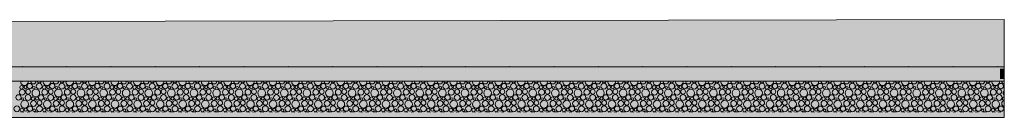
# Model space of a CAD drawing. Header units: millimetres. Extents: x 15166 to 94641, y -300 to 6935.
# Tile 32 of 32: x 89884 to 94641, y -300 to 173. Entities that reach past the tile are written whole.
import ezdxf

# ---------------------------------------------------------------- set-up
doc = ezdxf.new("R2010")
doc.units = ezdxf.units.MM
doc.header["$MEASUREMENT"] = 0
doc.layers.add('Nouveau_Terrain _ Original.Terrain', color=7, linetype='Continuous')
doc.layers.add('Nouveau_VRD _ Voirie 3d.VRD', color=7, linetype='Continuous')

# ---------------------------------------------------------------- blocks, each defined once
blk = doc.blocks.new('*X9')
at = {"layer": 'Nouveau_VRD _ Voirie 3d.VRD', "color": 33, "linetype": 'Continuous', "lineweight": 15, "true_color": 0xf48e54}
for centre, radius in [((89932.9, -148.8), 12.8), ((89978.9, -149.5), 14.2), ((90042, -148.8), 12.8), ((90088.1, -149.5), 14.2), ((90151.1, -148.8), 12.8), ((90197.2, -149.5), 14.2), ((90260.2, -148.8), 12.8), ((90306.3, -149.5), 14.2), ((90369.3, -148.8), 12.8), ((90415.4, -149.5), 14.2), ((90478.5, -148.8), 12.8), ((90524.5, -149.5), 14.2), ((90587.6, -148.8), 12.8), ((90633.6, -149.5), 14.2), ((90696.7, -148.8), 12.8), ((90742.7, -149.5), 14.2), ((90805.8, -148.8), 12.8), ((90851.8, -149.5), 14.2), ((90914.9, -148.8), 12.8), ((90961, -149.5), 14.2), ((91024, -148.8), 12.8), ((91070.1, -149.5), 14.2), ((91133.1, -148.8), 12.8), ((91179.2, -149.5), 14.2), ((91242.2, -148.8), 12.8), ((91288.3, -149.5), 14.2), ((91351.4, -148.8), 12.8), ((91397.4, -149.5), 14.2), ((91460.5, -148.8), 12.8), ((91506.5, -149.5), 14.2), ((91569.6, -148.8), 12.8), ((91615.6, -149.5), 14.2), ((91678.7, -148.8), 12.8), ((91724.7, -149.5), 14.2), ((91787.8, -148.8), 12.8), ((91833.9, -149.5), 14.2), ((91896.9, -148.8), 12.8), ((91943, -149.5), 14.2), ((92006, -148.8), 12.8), ((92052.1, -149.5), 14.2), ((92115.1, -148.8), 12.8), ((92161.2, -149.5), 14.2), ((92224.3, -148.8), 12.8), ((92270.3, -149.5), 14.2), ((92333.4, -148.8), 12.8), ((92379.4, -149.5), 14.2), ((92442.5, -148.8), 12.8), ((92488.5, -149.5), 14.2), ((92551.6, -148.8), 12.8), ((92597.6, -149.5), 14.2), ((92660.7, -148.8), 12.8), ((92706.7, -149.5), 14.2), ((92769.8, -148.8), 12.8), ((92815.9, -149.5), 14.2), ((92878.9, -148.8), 12.8), ((92925, -149.5), 14.2), ((92988, -148.8), 12.8), ((93034.1, -149.5), 14.2), ((93097.2, -148.8), 12.8), ((93143.2, -149.5), 14.2), ((93206.3, -148.8), 12.8), ((93252.3, -149.5), 14.2), ((93315.4, -148.8), 12.8), ((93361.4, -149.5), 14.2), ((93424.5, -148.8), 12.8), ((93470.5, -149.5), 14.2), ((93533.6, -148.8), 12.8), ((93579.6, -149.5), 14.2), ((93642.7, -148.8), 12.8), ((93688.8, -149.5), 14.2), ((93751.8, -148.8), 12.8), ((93797.9, -149.5), 14.2), ((93860.9, -148.8), 12.8), ((93907, -149.5), 14.2), ((93970.1, -148.8), 12.8), ((94016.1, -149.5), 14.2), ((94079.2, -148.8), 12.8), ((94125.2, -149.5), 14.2), ((94188.3, -148.8), 12.8), ((94234.3, -149.5), 14.2), ((94297.4, -148.8), 12.8), ((94343.4, -149.5), 14.2), ((94406.5, -148.8), 12.8), ((94452.5, -149.5), 14.2), ((94515.6, -148.8), 12.8), ((94561.7, -149.5), 14.2), ((94624.7, -148.8), 12.8), ((89896.4, -178.4), 14.3), ((89893.5, -155.2), 8.58), ((89912.7, -154.2), 7.52), ((89924.9, -204.1), 14.2), ((89925.2, -175.8), 11.5), ((89962.5, -182.2), 18.4), ((89953.1, -156.5), 6.2), ((90005.5, -178.4), 14.3), ((90002.7, -155.2), 8.58), ((90021.8, -154.2), 7.52), ((90034.1, -204.1), 14.2), ((90034.4, -175.8), 11.5), ((90071.6, -182.2), 18.4), ((90062.2, -156.5), 6.2), ((90114.7, -178.4), 14.3), ((90111.8, -155.2), 8.58), ((90130.9, -154.2), 7.52), ((90143.2, -204.1), 14.2), ((90143.5, -175.8), 11.5), ((90180.7, -182.2), 18.4), ((90171.3, -156.5), 6.2), ((90223.8, -178.4), 14.3), ((90220.9, -155.2), 8.58), ((90240, -154.2), 7.52), ((90252.3, -204.1), 14.2), ((90252.6, -175.8), 11.5), ((90289.8, -182.2), 18.4), ((90280.4, -156.5), 6.2), ((90332.9, -178.4), 14.3), ((90330, -155.2), 8.58), ((90349.1, -154.2), 7.52), ((90361.4, -204.1), 14.2), ((90361.7, -175.8), 11.5), ((90398.9, -182.2), 18.4), ((90389.6, -156.5), 6.2), ((90442, -178.4), 14.3), ((90439.1, -155.2), 8.58), ((90458.2, -154.2), 7.52), ((90470.5, -204.1), 14.2), ((90470.8, -175.8), 11.5), ((90508, -182.2), 18.4), ((90498.7, -156.5), 6.2), ((90551.1, -178.4), 14.3), ((90548.2, -155.2), 8.58), ((90567.4, -154.2), 7.52), ((90579.6, -204.1), 14.2), ((90579.9, -175.8), 11.5), ((90617.2, -182.2), 18.4), ((90607.8, -156.5), 6.2), ((90660.2, -178.4), 14.3), ((90657.3, -155.2), 8.58), ((90676.5, -154.2), 7.52), ((90688.7, -204.1), 14.2), ((90689, -175.8), 11.5), ((90726.3, -182.2), 18.4), ((90716.9, -156.5), 6.2), ((90769.3, -178.4), 14.3), ((90766.4, -155.2), 8.58), ((90785.6, -154.2), 7.52), ((90797.8, -204.1), 14.2), ((90798.1, -175.8), 11.5), ((90835.4, -182.2), 18.4), ((90826, -156.5), 6.2), ((90878.4, -178.4), 14.3), ((90875.5, -155.2), 8.58), ((90894.7, -154.2), 7.52), ((90907, -204.1), 14.2), ((90907.3, -175.8), 11.5), ((90944.5, -182.2), 18.4), ((90935.1, -156.5), 6.2), ((90987.6, -178.4), 14.3), ((90984.7, -155.2), 8.58), ((91003.8, -154.2), 7.52), ((91016.1, -204.1), 14.2), ((91016.4, -175.8), 11.5), ((91053.6, -182.2), 18.4), ((91044.2, -156.5), 6.2), ((91096.7, -178.4), 14.3), ((91093.8, -155.2), 8.58), ((91112.9, -154.2), 7.52), ((91125.2, -204.1), 14.2), ((91125.5, -175.8), 11.5), ((91162.7, -182.2), 18.4), ((91153.3, -156.5), 6.2), ((91205.8, -178.4), 14.3), ((91202.9, -155.2), 8.58), ((91222, -154.2), 7.52), ((91234.3, -204.1), 14.2), ((91234.6, -175.8), 11.5), ((91271.8, -182.2), 18.4), ((91262.5, -156.5), 6.2), ((91314.9, -178.4), 14.3), ((91312, -155.2), 8.58), ((91331.1, -154.2), 7.52), ((91343.4, -204.1), 14.2), ((91343.7, -175.8), 11.5), ((91380.9, -182.2), 18.4), ((91371.6, -156.5), 6.2), ((91424, -178.4), 14.3), ((91421.1, -155.2), 8.58), ((91440.3, -154.2), 7.52), ((91452.5, -204.1), 14.2), ((91452.8, -175.8), 11.5), ((91490.1, -182.2), 18.4), ((91480.7, -156.5), 6.2), ((91533.1, -178.4), 14.3), ((91530.2, -155.2), 8.58), ((91549.4, -154.2), 7.52), ((91561.6, -204.1), 14.2), ((91561.9, -175.8), 11.5), ((91599.2, -182.2), 18.4), ((91589.8, -156.5), 6.2), ((91642.2, -178.4), 14.3), ((91639.3, -155.2), 8.58), ((91658.5, -154.2), 7.52), ((91670.7, -204.1), 14.2), ((91671, -175.8), 11.5), ((91708.3, -182.2), 18.4), ((91698.9, -156.5), 6.2), ((91751.3, -178.4), 14.3), ((91748.4, -155.2), 8.58), ((91767.6, -154.2), 7.52), ((91779.9, -204.1), 14.2), ((91780.2, -175.8), 11.5), ((91817.4, -182.2), 18.4), ((91808, -156.5), 6.2), ((91860.5, -178.4), 14.3), ((91857.6, -155.2), 8.58), ((91876.7, -154.2), 7.52), ((91889, -204.1), 14.2), ((91889.3, -175.8), 11.5), ((91926.5, -182.2), 18.4), ((91917.1, -156.5), 6.2), ((91969.6, -178.4), 14.3), ((91966.7, -155.2), 8.58), ((91985.8, -154.2), 7.52), ((91998.1, -204.1), 14.2), ((91998.4, -175.8), 11.5), ((92035.6, -182.2), 18.4), ((92026.2, -156.5), 6.2), ((92078.7, -178.4), 14.3), ((92075.8, -155.2), 8.58), ((92094.9, -154.2), 7.52), ((92107.2, -204.1), 14.2), ((92107.5, -175.8), 11.5), ((92144.7, -182.2), 18.4), ((92135.4, -156.5), 6.2), ((92187.8, -178.4), 14.3), ((92184.9, -155.2), 8.58), ((92204, -154.2), 7.52), ((92216.3, -204.1), 14.2), ((92216.6, -175.8), 11.5), ((92253.8, -182.2), 18.4), ((92244.5, -156.5), 6.2), ((92296.9, -178.4), 14.3), ((92294, -155.2), 8.58), ((92313.2, -154.2), 7.52), ((92325.4, -204.1), 14.2), ((92325.7, -175.8), 11.5), ((92362.9, -182.2), 18.4), ((92353.6, -156.5), 6.2), ((92406, -178.4), 14.3), ((92403.1, -155.2), 8.58), ((92422.3, -154.2), 7.52), ((92434.5, -204.1), 14.2), ((92434.8, -175.8), 11.5), ((92472.1, -182.2), 18.4), ((92462.7, -156.5), 6.2), ((92515.1, -178.4), 14.3), ((92512.2, -155.2), 8.58), ((92531.4, -154.2), 7.52), ((92543.6, -204.1), 14.2), ((92543.9, -175.8), 11.5), ((92581.2, -182.2), 18.4), ((92571.8, -156.5), 6.2), ((92624.2, -178.4), 14.3), ((92621.3, -155.2), 8.58), ((92640.5, -154.2), 7.52), ((92652.7, -204.1), 14.2), ((92653.1, -175.8), 11.5), ((92690.3, -182.2), 18.4), ((92680.9, -156.5), 6.2), ((92733.4, -178.4), 14.3), ((92730.5, -155.2), 8.58), ((92749.6, -154.2), 7.52), ((92761.9, -204.1), 14.2), ((92762.2, -175.8), 11.5), ((92799.4, -182.2), 18.4), ((92790, -156.5), 6.2), ((92842.5, -178.4), 14.3), ((92839.6, -155.2), 8.58), ((92858.7, -154.2), 7.52), ((92871, -204.1), 14.2), ((92871.3, -175.8), 11.5), ((92908.5, -182.2), 18.4), ((92899.1, -156.5), 6.2), ((92951.6, -178.4), 14.3), ((92948.7, -155.2), 8.58), ((92967.8, -154.2), 7.52), ((92980.1, -204.1), 14.2), ((92980.4, -175.8), 11.5), ((93017.6, -182.2), 18.4), ((93008.3, -156.5), 6.2), ((93060.7, -178.4), 14.3), ((93057.8, -155.2), 8.58), ((93076.9, -154.2), 7.52), ((93089.2, -204.1), 14.2), ((93089.5, -175.8), 11.5), ((93126.7, -182.2), 18.4), ((93117.4, -156.5), 6.2), ((93169.8, -178.4), 14.3), ((93166.9, -155.2), 8.58), ((93186.1, -154.2), 7.52), ((93198.3, -204.1), 14.2), ((93198.6, -175.8), 11.5), ((93235.8, -182.2), 18.4), ((93226.5, -156.5), 6.2), ((93278.9, -178.4), 14.3), ((93276, -155.2), 8.58), ((93295.2, -154.2), 7.52), ((93307.4, -204.1), 14.2), ((93307.7, -175.8), 11.5), ((93345, -182.2), 18.4), ((93335.6, -156.5), 6.2), ((93388, -178.4), 14.3), ((93385.1, -155.2), 8.58), ((93404.3, -154.2), 7.52), ((93416.5, -204.1), 14.2), ((93416.8, -175.8), 11.5), ((93454.1, -182.2), 18.4), ((93444.7, -156.5), 6.2), ((93497.1, -178.4), 14.3), ((93494.2, -155.2), 8.58), ((93513.4, -154.2), 7.52), ((93525.6, -204.1), 14.2), ((93526, -175.8), 11.5), ((93563.2, -182.2), 18.4), ((93553.8, -156.5), 6.2), ((93606.3, -178.4), 14.3), ((93603.4, -155.2), 8.58), ((93622.5, -154.2), 7.52), ((93634.8, -204.1), 14.2), ((93635.1, -175.8), 11.5), ((93672.3, -182.2), 18.4), ((93662.9, -156.5), 6.2), ((93715.4, -178.4), 14.3), ((93712.5, -155.2), 8.58), ((93731.6, -154.2), 7.52), ((93743.9, -204.1), 14.2), ((93744.2, -175.8), 11.5), ((93781.4, -182.2), 18.4), ((93772, -156.5), 6.2), ((93824.5, -178.4), 14.3), ((93821.6, -155.2), 8.58), ((93840.7, -154.2), 7.52), ((93853, -204.1), 14.2), ((93853.3, -175.8), 11.5), ((93890.5, -182.2), 18.4), ((93881.2, -156.5), 6.2), ((93933.6, -178.4), 14.3), ((93930.7, -155.2), 8.58), ((93949.8, -154.2), 7.52), ((93962.1, -204.1), 14.2), ((93962.4, -175.8), 11.5), ((93999.6, -182.2), 18.4), ((93990.3, -156.5), 6.2), ((94042.7, -178.4), 14.3), ((94039.8, -155.2), 8.58), ((94059, -154.2), 7.52), ((94071.2, -204.1), 14.2), ((94071.5, -175.8), 11.5), ((94108.7, -182.2), 18.4), ((94099.4, -156.5), 6.2), ((94151.8, -178.4), 14.3), ((94148.9, -155.2), 8.58), ((94168.1, -154.2), 7.52), ((94180.3, -204.1), 14.2), ((94180.6, -175.8), 11.5), ((94217.9, -182.2), 18.4), ((94208.5, -156.5), 6.2), ((94260.9, -178.4), 14.3), ((94258, -155.2), 8.58), ((94277.2, -154.2), 7.52), ((94289.4, -204.1), 14.2), ((94289.7, -175.8), 11.5), ((94327, -182.2), 18.4), ((94317.6, -156.5), 6.2), ((94370, -178.4), 14.3), ((94367.1, -155.2), 8.58), ((94386.3, -154.2), 7.52), ((94398.5, -204.1), 14.2), ((94398.9, -175.8), 11.5), ((94436.1, -182.2), 18.4), ((94426.7, -156.5), 6.2), ((94479.2, -178.4), 14.3), ((94476.3, -155.2), 8.58), ((94495.4, -154.2), 7.52), ((94507.7, -204.1), 14.2), ((94508, -175.8), 11.5), ((94545.2, -182.2), 18.4), ((94535.8, -156.5), 6.2), ((94588.3, -178.4), 14.3), ((94585.4, -155.2), 8.58), ((94604.5, -154.2), 7.52), ((94616.8, -204.1), 14.2), ((94617.1, -175.8), 11.5), ((89878.9, -203.4), 12.8), ((89908.5, -236.8), 18.4), ((89899.1, -211.1), 6.2), ((89951.5, -233), 14.3), ((89948.7, -209.8), 8.58), ((89967.8, -208.8), 7.52), ((89980.4, -230.4), 11.5), ((89988, -203.4), 12.8), ((90017.6, -236.8), 18.4), ((90008.2, -211.1), 6.2), ((90060.7, -233), 14.3), ((90057.8, -209.8), 8.58), ((90076.9, -208.8), 7.52), ((90089.5, -230.4), 11.5), ((90097.1, -203.4), 12.8), ((90126.7, -236.8), 18.4), ((90117.3, -211.1), 6.2), ((90169.8, -233), 14.3), ((90166.9, -209.8), 8.58), ((90186, -208.8), 7.52), ((90198.6, -230.4), 11.5), ((90206.2, -203.4), 12.8), ((90235.8, -236.8), 18.4), ((90226.4, -211.1), 6.2), ((90278.9, -233), 14.3), ((90276, -209.8), 8.58), ((90295.1, -208.8), 7.52), ((90307.7, -230.4), 11.5), ((90315.3, -203.4), 12.8), ((90344.9, -236.8), 18.4), ((90335.6, -211.1), 6.2), ((90388, -233), 14.3), ((90385.1, -209.8), 8.58), ((90404.2, -208.8), 7.52), ((90416.8, -230.4), 11.5), ((90424.5, -203.4), 12.8), ((90454, -236.8), 18.4), ((90444.7, -211.1), 6.2), ((90497.1, -233), 14.3), ((90494.2, -209.8), 8.58), ((90513.4, -208.8), 7.52), ((90525.9, -230.4), 11.5), ((90533.6, -203.4), 12.8), ((90563.2, -236.8), 18.4), ((90553.8, -211.1), 6.2), ((90606.2, -233), 14.3), ((90603.3, -209.8), 8.58), ((90622.5, -208.8), 7.52), ((90635, -230.4), 11.5), ((90642.7, -203.4), 12.8), ((90672.3, -236.8), 18.4), ((90662.9, -211.1), 6.2), ((90715.3, -233), 14.3), ((90712.4, -209.8), 8.58), ((90731.6, -208.8), 7.52), ((90744.1, -230.4), 11.5), ((90751.8, -203.4), 12.8), ((90781.4, -236.8), 18.4), ((90772, -211.1), 6.2), ((90824.4, -233), 14.3), ((90821.5, -209.8), 8.58), ((90840.7, -208.8), 7.52), ((90853.3, -230.4), 11.5), ((90860.9, -203.4), 12.8), ((90890.5, -236.8), 18.4), ((90881.1, -211.1), 6.2), ((90933.6, -233), 14.3), ((90930.7, -209.8), 8.58), ((90949.8, -208.8), 7.52), ((90962.4, -230.4), 11.5), ((90970, -203.4), 12.8), ((90999.6, -236.8), 18.4), ((90990.2, -211.1), 6.2), ((91042.7, -233), 14.3), ((91039.8, -209.8), 8.58), ((91058.9, -208.8), 7.52), ((91071.5, -230.4), 11.5), ((91079.1, -203.4), 12.8), ((91108.7, -236.8), 18.4), ((91099.3, -211.1), 6.2), ((91151.8, -233), 14.3), ((91148.9, -209.8), 8.58), ((91168, -208.8), 7.52), ((91180.6, -230.4), 11.5), ((91188.2, -203.4), 12.8), ((91217.8, -236.8), 18.4), ((91208.5, -211.1), 6.2), ((91260.9, -233), 14.3), ((91258, -209.8), 8.58), ((91277.1, -208.8), 7.52), ((91289.7, -230.4), 11.5), ((91297.4, -203.4), 12.8), ((91326.9, -236.8), 18.4), ((91317.6, -211.1), 6.2), ((91370, -233), 14.3), ((91367.1, -209.8), 8.58), ((91386.3, -208.8), 7.52), ((91398.8, -230.4), 11.5), ((91406.5, -203.4), 12.8), ((91436.1, -236.8), 18.4), ((91426.7, -211.1), 6.2), ((91479.1, -233), 14.3), ((91476.2, -209.8), 8.58), ((91495.4, -208.8), 7.52), ((91507.9, -230.4), 11.5), ((91515.6, -203.4), 12.8), ((91545.2, -236.8), 18.4), ((91535.8, -211.1), 6.2), ((91588.2, -233), 14.3), ((91585.3, -209.8), 8.58), ((91604.5, -208.8), 7.52), ((91617, -230.4), 11.5), ((91624.7, -203.4), 12.8), ((91654.3, -236.8), 18.4), ((91644.9, -211.1), 6.2), ((91697.3, -233), 14.3), ((91694.4, -209.8), 8.58), ((91713.6, -208.8), 7.52), ((91726.2, -230.4), 11.5), ((91733.8, -203.4), 12.8), ((91763.4, -236.8), 18.4), ((91754, -211.1), 6.2), ((91806.5, -233), 14.3), ((91803.6, -209.8), 8.58), ((91822.7, -208.8), 7.52), ((91835.3, -230.4), 11.5), ((91842.9, -203.4), 12.8), ((91872.5, -236.8), 18.4), ((91863.1, -211.1), 6.2), ((91915.6, -233), 14.3), ((91912.7, -209.8), 8.58), ((91931.8, -208.8), 7.52), ((91944.4, -230.4), 11.5), ((91952, -203.4), 12.8), ((91981.6, -236.8), 18.4), ((91972.2, -211.1), 6.2), ((92024.7, -233), 14.3), ((92021.8, -209.8), 8.58), ((92040.9, -208.8), 7.52), ((92053.5, -230.4), 11.5), ((92061.1, -203.4), 12.8), ((92090.7, -236.8), 18.4), ((92081.4, -211.1), 6.2), ((92133.8, -233), 14.3), ((92130.9, -209.8), 8.58), ((92150, -208.8), 7.52), ((92162.6, -230.4), 11.5), ((92170.3, -203.4), 12.8), ((92199.8, -236.8), 18.4), ((92190.5, -211.1), 6.2), ((92242.9, -233), 14.3), ((92240, -209.8), 8.58), ((92259.2, -208.8), 7.52), ((92271.7, -230.4), 11.5), ((92279.4, -203.4), 12.8), ((92308.9, -236.8), 18.4), ((92299.6, -211.1), 6.2), ((92352, -233), 14.3), ((92349.1, -209.8), 8.58), ((92368.3, -208.8), 7.52), ((92380.8, -230.4), 11.5), ((92388.5, -203.4), 12.8), ((92418.1, -236.8), 18.4), ((92408.7, -211.1), 6.2), ((92461.1, -233), 14.3), ((92458.2, -209.8), 8.58), ((92477.4, -208.8), 7.52), ((92489.9, -230.4), 11.5), ((92497.6, -203.4), 12.8), ((92527.2, -236.8), 18.4), ((92517.8, -211.1), 6.2), ((92570.2, -233), 14.3), ((92567.3, -209.8), 8.58), ((92586.5, -208.8), 7.52), ((92599.1, -230.4), 11.5), ((92606.7, -203.4), 12.8), ((92636.3, -236.8), 18.4), ((92626.9, -211.1), 6.2), ((92679.4, -233), 14.3), ((92676.5, -209.8), 8.58), ((92695.6, -208.8), 7.52), ((92708.2, -230.4), 11.5), ((92715.8, -203.4), 12.8), ((92745.4, -236.8), 18.4), ((92736, -211.1), 6.2), ((92788.5, -233), 14.3), ((92785.6, -209.8), 8.58), ((92804.7, -208.8), 7.52), ((92817.3, -230.4), 11.5), ((92824.9, -203.4), 12.8), ((92854.5, -236.8), 18.4), ((92845.1, -211.1), 6.2), ((92897.6, -233), 14.3), ((92894.7, -209.8), 8.58), ((92913.8, -208.8), 7.52), ((92926.4, -230.4), 11.5), ((92934, -203.4), 12.8), ((92963.6, -236.8), 18.4), ((92954.3, -211.1), 6.2), ((93006.7, -233), 14.3), ((93003.8, -209.8), 8.58), ((93022.9, -208.8), 7.52), ((93035.5, -230.4), 11.5), ((93043.2, -203.4), 12.8), ((93072.7, -236.8), 18.4), ((93063.4, -211.1), 6.2), ((93115.8, -233), 14.3), ((93112.9, -209.8), 8.58), ((93132.1, -208.8), 7.52), ((93144.6, -230.4), 11.5), ((93152.3, -203.4), 12.8), ((93181.8, -236.8), 18.4), ((93172.5, -211.1), 6.2), ((93224.9, -233), 14.3), ((93222, -209.8), 8.58), ((93241.2, -208.8), 7.52), ((93253.7, -230.4), 11.5), ((93261.4, -203.4), 12.8), ((93291, -236.8), 18.4), ((93281.6, -211.1), 6.2), ((93334, -233), 14.3), ((93331.1, -209.8), 8.58), ((93350.3, -208.8), 7.52), ((93362.8, -230.4), 11.5), ((93370.5, -203.4), 12.8), ((93400.1, -236.8), 18.4), ((93390.7, -211.1), 6.2), ((93443.1, -233), 14.3), ((93440.2, -209.8), 8.58), ((93459.4, -208.8), 7.52), ((93472, -230.4), 11.5), ((93479.6, -203.4), 12.8), ((93509.2, -236.8), 18.4), ((93499.8, -211.1), 6.2), ((93552.3, -233), 14.3), ((93549.4, -209.8), 8.58), ((93568.5, -208.8), 7.52), ((93581.1, -230.4), 11.5), ((93588.7, -203.4), 12.8), ((93618.3, -236.8), 18.4), ((93608.9, -211.1), 6.2), ((93661.4, -233), 14.3), ((93658.5, -209.8), 8.58), ((93677.6, -208.8), 7.52), ((93690.2, -230.4), 11.5), ((93697.8, -203.4), 12.8), ((93727.4, -236.8), 18.4), ((93718, -211.1), 6.2), ((93770.5, -233), 14.3), ((93767.6, -209.8), 8.58), ((93786.7, -208.8), 7.52), ((93799.3, -230.4), 11.5), ((93806.9, -203.4), 12.8), ((93836.5, -236.8), 18.4), ((93827.2, -211.1), 6.2), ((93879.6, -233), 14.3), ((93876.7, -209.8), 8.58), ((93895.8, -208.8), 7.52), ((93908.4, -230.4), 11.5), ((93916.1, -203.4), 12.8), ((93945.6, -236.8), 18.4), ((93936.3, -211.1), 6.2), ((93988.7, -233), 14.3), ((93985.8, -209.8), 8.58), ((94005, -208.8), 7.52), ((94017.5, -230.4), 11.5), ((94025.2, -203.4), 12.8), ((94054.7, -236.8), 18.4), ((94045.4, -211.1), 6.2), ((94097.8, -233), 14.3), ((94094.9, -209.8), 8.58), ((94114.1, -208.8), 7.52), ((94126.6, -230.4), 11.5), ((94134.3, -203.4), 12.8), ((94163.9, -236.8), 18.4), ((94154.5, -211.1), 6.2), ((94206.9, -233), 14.3), ((94204, -209.8), 8.58), ((94223.2, -208.8), 7.52), ((94235.7, -230.4), 11.5), ((94243.4, -203.4), 12.8), ((94273, -236.8), 18.4), ((94263.6, -211.1), 6.2), ((94316, -233), 14.3), ((94313.1, -209.8), 8.58), ((94332.3, -208.8), 7.52), ((94344.9, -230.4), 11.5), ((94352.5, -203.4), 12.8), ((94382.1, -236.8), 18.4), ((94372.7, -211.1), 6.2), ((94425.2, -233), 14.3), ((94422.3, -209.8), 8.58), ((94441.4, -208.8), 7.52), ((94454, -230.4), 11.5), ((94461.6, -203.4), 12.8), ((94491.2, -236.8), 18.4), ((94481.8, -211.1), 6.2), ((94534.3, -233), 14.3), ((94531.4, -209.8), 8.58), ((94550.5, -208.8), 7.52), ((94563.1, -230.4), 11.5), ((94570.7, -203.4), 12.8), ((94600.3, -236.8), 18.4), ((94590.9, -211.1), 6.2), ((89870.9, -258.7), 14.2), ((89894.7, -264.4), 8.58), ((89913.8, -263.4), 7.52), ((89934, -258), 12.8), ((89954.2, -265.7), 6.2), ((89980.1, -258.7), 14.2), ((90003.8, -264.4), 8.58), ((90022.9, -263.4), 7.52), ((90043.1, -258), 12.8), ((90063.3, -265.7), 6.2), ((90089.2, -258.7), 14.2), ((90112.9, -264.4), 8.58), ((90132, -263.4), 7.52), ((90152.2, -258), 12.8), ((90172.4, -265.7), 6.2), ((90198.3, -258.7), 14.2), ((90222, -264.4), 8.58), ((90241.1, -263.4), 7.52), ((90261.3, -258), 12.8), ((90281.6, -265.7), 6.2), ((90307.4, -258.7), 14.2), ((90331.1, -264.4), 8.58), ((90350.2, -263.4), 7.52), ((90370.5, -258), 12.8), ((90390.7, -265.7), 6.2), ((90416.5, -258.7), 14.2), ((90440.2, -264.4), 8.58), ((90459.4, -263.4), 7.52), ((90479.6, -258), 12.8), ((90499.8, -265.7), 6.2), ((90525.6, -258.7), 14.2), ((90549.3, -264.4), 8.58), ((90568.5, -263.4), 7.52), ((90588.7, -258), 12.8), ((90608.9, -265.7), 6.2), ((90634.7, -258.7), 14.2), ((90658.4, -264.4), 8.58), ((90677.6, -263.4), 7.52), ((90697.8, -258), 12.8), ((90718, -265.7), 6.2), ((90743.8, -258.7), 14.2), ((90767.5, -264.4), 8.58), ((90786.7, -263.4), 7.52), ((90806.9, -258), 12.8), ((90827.1, -265.7), 6.2), ((90853, -258.7), 14.2), ((90876.7, -264.4), 8.58), ((90895.8, -263.4), 7.52), ((90916, -258), 12.8), ((90936.2, -265.7), 6.2), ((90962.1, -258.7), 14.2), ((90985.8, -264.4), 8.58), ((91004.9, -263.4), 7.52), ((91025.1, -258), 12.8), ((91045.3, -265.7), 6.2), ((91071.2, -258.7), 14.2), ((91094.9, -264.4), 8.58), ((91114, -263.4), 7.52), ((91134.2, -258), 12.8), ((91154.5, -265.7), 6.2), ((91180.3, -258.7), 14.2), ((91204, -264.4), 8.58), ((91223.1, -263.4), 7.52), ((91243.4, -258), 12.8), ((91263.6, -265.7), 6.2), ((91289.4, -258.7), 14.2), ((91313.1, -264.4), 8.58), ((91332.3, -263.4), 7.52), ((91352.5, -258), 12.8), ((91372.7, -265.7), 6.2), ((91398.5, -258.7), 14.2), ((91422.2, -264.4), 8.58), ((91441.4, -263.4), 7.52), ((91461.6, -258), 12.8), ((91481.8, -265.7), 6.2), ((91507.6, -258.7), 14.2), ((91531.3, -264.4), 8.58), ((91550.5, -263.4), 7.52), ((91570.7, -258), 12.8), ((91590.9, -265.7), 6.2), ((91616.7, -258.7), 14.2), ((91640.4, -264.4), 8.58), ((91659.6, -263.4), 7.52), ((91679.8, -258), 12.8), ((91700, -265.7), 6.2), ((91725.9, -258.7), 14.2), ((91749.6, -264.4), 8.58), ((91768.7, -263.4), 7.52), ((91788.9, -258), 12.8), ((91809.1, -265.7), 6.2), ((91835, -258.7), 14.2), ((91858.7, -264.4), 8.58), ((91877.8, -263.4), 7.52), ((91898, -258), 12.8), ((91918.2, -265.7), 6.2), ((91944.1, -258.7), 14.2), ((91967.8, -264.4), 8.58), ((91986.9, -263.4), 7.52), ((92007.1, -258), 12.8), ((92027.4, -265.7), 6.2), ((92053.2, -258.7), 14.2), ((92076.9, -264.4), 8.58), ((92096, -263.4), 7.52), ((92116.3, -258), 12.8), ((92136.5, -265.7), 6.2), ((92162.3, -258.7), 14.2), ((92186, -264.4), 8.58), ((92205.2, -263.4), 7.52), ((92225.4, -258), 12.8), ((92245.6, -265.7), 6.2), ((92271.4, -258.7), 14.2), ((92295.1, -264.4), 8.58), ((92314.3, -263.4), 7.52), ((92334.5, -258), 12.8), ((92354.7, -265.7), 6.2), ((92380.5, -258.7), 14.2), ((92404.2, -264.4), 8.58), ((92423.4, -263.4), 7.52), ((92443.6, -258), 12.8), ((92463.8, -265.7), 6.2), ((92489.6, -258.7), 14.2), ((92513.3, -264.4), 8.58), ((92532.5, -263.4), 7.52), ((92552.7, -258), 12.8), ((92572.9, -265.7), 6.2), ((92598.7, -258.7), 14.2), ((92622.5, -264.4), 8.58), ((92641.6, -263.4), 7.52), ((92661.8, -258), 12.8), ((92682, -265.7), 6.2), ((92707.9, -258.7), 14.2), ((92731.6, -264.4), 8.58), ((92750.7, -263.4), 7.52), ((92770.9, -258), 12.8), ((92791.1, -265.7), 6.2), ((92817, -258.7), 14.2), ((92840.7, -264.4), 8.58), ((92859.8, -263.4), 7.52), ((92880, -258), 12.8), ((92900.3, -265.7), 6.2), ((92926.1, -258.7), 14.2), ((92949.8, -264.4), 8.58), ((92968.9, -263.4), 7.52), ((92989.2, -258), 12.8), ((93009.4, -265.7), 6.2), ((93035.2, -258.7), 14.2), ((93058.9, -264.4), 8.58), ((93078.1, -263.4), 7.52), ((93098.3, -258), 12.8), ((93118.5, -265.7), 6.2), ((93144.3, -258.7), 14.2), ((93168, -264.4), 8.58), ((93187.2, -263.4), 7.52), ((93207.4, -258), 12.8), ((93227.6, -265.7), 6.2), ((93253.4, -258.7), 14.2), ((93277.1, -264.4), 8.58), ((93296.3, -263.4), 7.52), ((93316.5, -258), 12.8), ((93336.7, -265.7), 6.2), ((93362.5, -258.7), 14.2), ((93386.2, -264.4), 8.58), ((93405.4, -263.4), 7.52), ((93425.6, -258), 12.8), ((93445.8, -265.7), 6.2), ((93471.6, -258.7), 14.2), ((93495.4, -264.4), 8.58), ((93514.5, -263.4), 7.52), ((93534.7, -258), 12.8), ((93554.9, -265.7), 6.2), ((93580.8, -258.7), 14.2), ((93604.5, -264.4), 8.58), ((93623.6, -263.4), 7.52), ((93643.8, -258), 12.8), ((93664, -265.7), 6.2), ((93689.9, -258.7), 14.2), ((93713.6, -264.4), 8.58), ((93732.7, -263.4), 7.52), ((93752.9, -258), 12.8), ((93773.2, -265.7), 6.2), ((93799, -258.7), 14.2), ((93822.7, -264.4), 8.58), ((93841.8, -263.4), 7.52), ((93862.1, -258), 12.8), ((93882.3, -265.7), 6.2), ((93908.1, -258.7), 14.2), ((93931.8, -264.4), 8.58), ((93951, -263.4), 7.52), ((93971.2, -258), 12.8), ((93991.4, -265.7), 6.2), ((94017.2, -258.7), 14.2), ((94040.9, -264.4), 8.58), ((94060.1, -263.4), 7.52), ((94080.3, -258), 12.8), ((94100.5, -265.7), 6.2), ((94126.3, -258.7), 14.2), ((94150, -264.4), 8.58), ((94169.2, -263.4), 7.52), ((94189.4, -258), 12.8), ((94209.6, -265.7), 6.2), ((94235.4, -258.7), 14.2), ((94259.1, -264.4), 8.58), ((94278.3, -263.4), 7.52), ((94298.5, -258), 12.8), ((94318.7, -265.7), 6.2), ((94344.5, -258.7), 14.2), ((94368.3, -264.4), 8.58), ((94387.4, -263.4), 7.52), ((94407.6, -258), 12.8), ((94427.8, -265.7), 6.2), ((94453.7, -258.7), 14.2), ((94477.4, -264.4), 8.58), ((94496.5, -263.4), 7.52), ((94516.7, -258), 12.8), ((94536.9, -265.7), 6.2), ((94562.8, -258.7), 14.2), ((94586.5, -264.4), 8.58), ((94605.6, -263.4), 7.52), ((94625.8, -258), 12.8)]:
    blk.add_circle(centre, radius, dxfattribs=at)
for centre, radius, start, end in [((89907.4, -127.6), 18.4, 172.6812, 7.3188), ((89950.4, -123.8), 14.3, 185.6052, 354.3948), ((89979.2, -121.2), 11.5, 200.5726, 339.4274), ((90016.5, -127.6), 18.4, 172.6812, 7.3188), ((90059.5, -123.8), 14.3, 185.6052, 354.3948), ((90088.4, -121.2), 11.5, 200.5726, 339.4274), ((90125.6, -127.6), 18.4, 172.6812, 7.3188), ((90168.7, -123.8), 14.3, 185.6052, 354.3948), ((90197.5, -121.2), 11.5, 200.5726, 339.4274), ((90234.7, -127.6), 18.4, 172.6812, 7.3188), ((90277.8, -123.8), 14.3, 185.6052, 354.3948), ((90306.6, -121.2), 11.5, 200.5726, 339.4274), ((90343.8, -127.6), 18.4, 172.6812, 7.3188), ((90386.9, -123.8), 14.3, 185.6052, 354.3948), ((90415.7, -121.2), 11.5, 200.5726, 339.4274), ((90452.9, -127.6), 18.4, 172.6812, 7.3188), ((90496, -123.8), 14.3, 185.6052, 354.3948), ((90524.8, -121.2), 11.5, 200.5726, 339.4274), ((90562, -127.6), 18.4, 172.6812, 7.3188), ((90605.1, -123.8), 14.3, 185.6052, 354.3948), ((90633.9, -121.2), 11.5, 200.5726, 339.4274), ((90671.2, -127.6), 18.4, 172.6812, 7.3188), ((90714.2, -123.8), 14.3, 185.6052, 354.3948), ((90743, -121.2), 11.5, 200.5726, 339.4274), ((90780.3, -127.6), 18.4, 172.6812, 7.3188), ((90823.3, -123.8), 14.3, 185.6052, 354.3948), ((90852.1, -121.2), 11.5, 200.5726, 339.4274), ((90889.4, -127.6), 18.4, 172.6812, 7.3188), ((90932.4, -123.8), 14.3, 185.6052, 354.3948), ((90961.3, -121.2), 11.5, 200.5726, 339.4274), ((90998.5, -127.6), 18.4, 172.6812, 7.3188), ((91041.6, -123.8), 14.3, 185.6052, 354.3948), ((91070.4, -121.2), 11.5, 200.5726, 339.4274), ((91107.6, -127.6), 18.4, 172.6812, 7.3188), ((91150.7, -123.8), 14.3, 185.6052, 354.3948), ((91179.5, -121.2), 11.5, 200.5726, 339.4274), ((91216.7, -127.6), 18.4, 172.6812, 7.3188), ((91259.8, -123.8), 14.3, 185.6052, 354.3948), ((91288.6, -121.2), 11.5, 200.5726, 339.4274), ((91325.8, -127.6), 18.4, 172.6812, 7.3188), ((91368.9, -123.8), 14.3, 185.6052, 354.3948), ((91397.7, -121.2), 11.5, 200.5726, 339.4274), ((91434.9, -127.6), 18.4, 172.6812, 7.3188), ((91478, -123.8), 14.3, 185.6052, 354.3948), ((91506.8, -121.2), 11.5, 200.5726, 339.4274), ((91544.1, -127.6), 18.4, 172.6812, 7.3188), ((91587.1, -123.8), 14.3, 185.6052, 354.3948), ((91615.9, -121.2), 11.5, 200.5726, 339.4274), ((91653.2, -127.6), 18.4, 172.6812, 7.3188), ((91696.2, -123.8), 14.3, 185.6052, 354.3948), ((91725, -121.2), 11.5, 200.5726, 339.4274), ((91762.3, -127.6), 18.4, 172.6812, 7.3188), ((91805.3, -123.8), 14.3, 185.6052, 354.3948), ((91834.2, -121.2), 11.5, 200.5726, 339.4274), ((91871.4, -127.6), 18.4, 172.6812, 7.3188), ((91914.5, -123.8), 14.3, 185.6052, 354.3948), ((91943.3, -121.2), 11.5, 200.5726, 339.4274), ((91980.5, -127.6), 18.4, 172.6812, 7.3188), ((92023.6, -123.8), 14.3, 185.6052, 354.3948), ((92052.4, -121.2), 11.5, 200.5726, 339.4274), ((92089.6, -127.6), 18.4, 172.6812, 7.3188), ((92132.7, -123.8), 14.3, 185.6052, 354.3948), ((92161.5, -121.2), 11.5, 200.5726, 339.4274), ((92198.7, -127.6), 18.4, 172.6812, 7.3188), ((92241.8, -123.8), 14.3, 185.6052, 354.3948), ((92270.6, -121.2), 11.5, 200.5726, 339.4274), ((92307.8, -127.6), 18.4, 172.6812, 7.3188), ((92350.9, -123.8), 14.3, 185.6052, 354.3948), ((92379.7, -121.2), 11.5, 200.5726, 339.4274), ((92416.9, -127.6), 18.4, 172.6812, 7.3188), ((92460, -123.8), 14.3, 185.6052, 354.3948), ((92488.8, -121.2), 11.5, 200.5726, 339.4274), ((92526.1, -127.6), 18.4, 172.6812, 7.3188), ((92569.1, -123.8), 14.3, 185.6052, 354.3948), ((92597.9, -121.2), 11.5, 200.5726, 339.4274), ((92635.2, -127.6), 18.4, 172.6812, 7.3188), ((92678.2, -123.8), 14.3, 185.6052, 354.3948), ((92707.1, -121.2), 11.5, 200.5726, 339.4274), ((92744.3, -127.6), 18.4, 172.6812, 7.3188), ((92787.4, -123.8), 14.3, 185.6052, 354.3948), ((92816.2, -121.2), 11.5, 200.5726, 339.4274), ((92853.4, -127.6), 18.4, 172.6812, 7.3188), ((92896.5, -123.8), 14.3, 185.6052, 354.3948), ((92925.3, -121.2), 11.5, 200.5726, 339.4274), ((92962.5, -127.6), 18.4, 172.6812, 7.3188), ((93005.6, -123.8), 14.3, 185.6052, 354.3948), ((93034.4, -121.2), 11.5, 200.5726, 339.4274), ((93071.6, -127.6), 18.4, 172.6812, 7.3188), ((93114.7, -123.8), 14.3, 185.6052, 354.3948), ((93143.5, -121.2), 11.5, 200.5726, 339.4274), ((93180.7, -127.6), 18.4, 172.6812, 7.3188), ((93223.8, -123.8), 14.3, 185.6052, 354.3948), ((93252.6, -121.2), 11.5, 200.5726, 339.4274), ((93289.8, -127.6), 18.4, 172.6812, 7.3188), ((93332.9, -123.8), 14.3, 185.6052, 354.3948), ((93361.7, -121.2), 11.5, 200.5726, 339.4274), ((93399, -127.6), 18.4, 172.6812, 7.3188), ((93442, -123.8), 14.3, 185.6052, 354.3948), ((93470.8, -121.2), 11.5, 200.5726, 339.4274), ((93508.1, -127.6), 18.4, 172.6812, 7.3188), ((93551.1, -123.8), 14.3, 185.6052, 354.3948), ((93580, -121.2), 11.5, 200.5726, 339.4274), ((93617.2, -127.6), 18.4, 172.6812, 7.3188), ((93660.3, -123.8), 14.3, 185.6052, 354.3948), ((93689.1, -121.2), 11.5, 200.5726, 339.4274), ((93726.3, -127.6), 18.4, 172.6812, 7.3188), ((93769.4, -123.8), 14.3, 185.6052, 354.3948), ((93798.2, -121.2), 11.5, 200.5726, 339.4274), ((93835.4, -127.6), 18.4, 172.6812, 7.3188), ((93878.5, -123.8), 14.3, 185.6052, 354.3948), ((93907.3, -121.2), 11.5, 200.5726, 339.4274), ((93944.5, -127.6), 18.4, 172.6812, 7.3188), ((93987.6, -123.8), 14.3, 185.6052, 354.3948), ((94016.4, -121.2), 11.5, 200.5726, 339.4274), ((94053.6, -127.6), 18.4, 172.6812, 7.3188), ((94096.7, -123.8), 14.3, 185.6052, 354.3948), ((94125.5, -121.2), 11.5, 200.5726, 339.4274), ((94162.7, -127.6), 18.4, 172.6812, 7.3188), ((94205.8, -123.8), 14.3, 185.6052, 354.3948), ((94234.6, -121.2), 11.5, 200.5726, 339.4274), ((94271.9, -127.6), 18.4, 172.6812, 7.3188), ((94314.9, -123.8), 14.3, 185.6052, 354.3948), ((94343.7, -121.2), 11.5, 200.5726, 339.4274), ((94381, -127.6), 18.4, 172.6812, 7.3188), ((94424, -123.8), 14.3, 185.6052, 354.3948), ((94452.9, -121.2), 11.5, 200.5726, 339.4274), ((94490.1, -127.6), 18.4, 172.6812, 7.3188), ((94533.2, -123.8), 14.3, 185.6052, 354.3948), ((94562, -121.2), 11.5, 200.5726, 339.4274), ((94599.2, -127.6), 18.4, 172.6812, 7.3188), ((94642.3, -123.8), 14.3, 185.6052, 266.3255), ((94654.3, -182.2), 18.4, 134.8892, 225.1108), ((94644.9, -156.5), 6.2, 125.3711, 234.6289), ((94643.4, -233), 14.3, 98.1524, 261.8476), ((94640.5, -209.8), 8.58, 84.1834, 275.8166), ((89897.5, -287.6), 14.3, 59.7951, 120.2049), ((89926.4, -285), 11.5, 57.6732, 122.3268), ((89963.6, -291.4), 18.4, 61.2883, 118.7117), ((90006.7, -287.6), 14.3, 59.7951, 120.2049), ((90035.5, -285), 11.5, 57.6732, 122.3268), ((90072.7, -291.4), 18.4, 61.2883, 118.7117), ((90115.8, -287.6), 14.3, 59.7951, 120.2049), ((90144.6, -285), 11.5, 57.6732, 122.3268), ((90181.8, -291.4), 18.4, 61.2883, 118.7117), ((90224.9, -287.6), 14.3, 59.7951, 120.2049), ((90253.7, -285), 11.5, 57.6732, 122.3268), ((90290.9, -291.4), 18.4, 61.2883, 118.7117), ((90334, -287.6), 14.3, 59.7951, 120.2049), ((90362.8, -285), 11.5, 57.6732, 122.3268), ((90400, -291.4), 18.4, 61.2883, 118.7117), ((90443.1, -287.6), 14.3, 59.7951, 120.2049), ((90471.9, -285), 11.5, 57.6732, 122.3268), ((90509.2, -291.4), 18.4, 61.2883, 118.7117), ((90552.2, -287.6), 14.3, 59.7951, 120.2049), ((90581, -285), 11.5, 57.6732, 122.3268), ((90618.3, -291.4), 18.4, 61.2883, 118.7117), ((90661.3, -287.6), 14.3, 59.7951, 120.2049), ((90690.1, -285), 11.5, 57.6732, 122.3268), ((90727.4, -291.4), 18.4, 61.2883, 118.7117), ((90770.4, -287.6), 14.3, 59.7951, 120.2049), ((90799.3, -285), 11.5, 57.6732, 122.3268), ((90836.5, -291.4), 18.4, 61.2883, 118.7117), ((90879.6, -287.6), 14.3, 59.7951, 120.2049), ((90908.4, -285), 11.5, 57.6732, 122.3268), ((90945.6, -291.4), 18.4, 61.2883, 118.7117), ((90988.7, -287.6), 14.3, 59.7951, 120.2049), ((91017.5, -285), 11.5, 57.6732, 122.3268), ((91054.7, -291.4), 18.4, 61.2883, 118.7117), ((91097.8, -287.6), 14.3, 59.7951, 120.2049), ((91126.6, -285), 11.5, 57.6732, 122.3268), ((91163.8, -291.4), 18.4, 61.2883, 118.7117), ((91206.9, -287.6), 14.3, 59.7951, 120.2049), ((91235.7, -285), 11.5, 57.6732, 122.3268), ((91272.9, -291.4), 18.4, 61.2883, 118.7117), ((91316, -287.6), 14.3, 59.7951, 120.2049), ((91344.8, -285), 11.5, 57.6732, 122.3268), ((91382.1, -291.4), 18.4, 61.2883, 118.7117), ((91425.1, -287.6), 14.3, 59.7951, 120.2049), ((91453.9, -285), 11.5, 57.6732, 122.3268), ((91491.2, -291.4), 18.4, 61.2883, 118.7117), ((91534.2, -287.6), 14.3, 59.7951, 120.2049), ((91563, -285), 11.5, 57.6732, 122.3268), ((91600.3, -291.4), 18.4, 61.2883, 118.7117), ((91643.3, -287.6), 14.3, 59.7951, 120.2049), ((91672.2, -285), 11.5, 57.6732, 122.3268), ((91709.4, -291.4), 18.4, 61.2883, 118.7117), ((91752.5, -287.6), 14.3, 59.7951, 120.2049), ((91781.3, -285), 11.5, 57.6732, 122.3268), ((91818.5, -291.4), 18.4, 61.2883, 118.7117), ((91861.6, -287.6), 14.3, 59.7951, 120.2049), ((91890.4, -285), 11.5, 57.6732, 122.3268), ((91927.6, -291.4), 18.4, 61.2883, 118.7117), ((91970.7, -287.6), 14.3, 59.7951, 120.2049), ((91999.5, -285), 11.5, 57.6732, 122.3268), ((92036.7, -291.4), 18.4, 61.2883, 118.7117), ((92079.8, -287.6), 14.3, 59.7951, 120.2049), ((92108.6, -285), 11.5, 57.6732, 122.3268), ((92145.8, -291.4), 18.4, 61.2883, 118.7117), ((92188.9, -287.6), 14.3, 59.7951, 120.2049), ((92217.7, -285), 11.5, 57.6732, 122.3268), ((92254.9, -291.4), 18.4, 61.2883, 118.7117), ((92298, -287.6), 14.3, 59.7951, 120.2049), ((92326.8, -285), 11.5, 57.6732, 122.3268), ((92364.1, -291.4), 18.4, 61.2883, 118.7117), ((92407.1, -287.6), 14.3, 59.7951, 120.2049), ((92435.9, -285), 11.5, 57.6732, 122.3268), ((92473.2, -291.4), 18.4, 61.2883, 118.7117), ((92516.2, -287.6), 14.3, 59.7951, 120.2049), ((92545.1, -285), 11.5, 57.6732, 122.3268), ((92582.3, -291.4), 18.4, 61.2883, 118.7117), ((92625.4, -287.6), 14.3, 59.7951, 120.2049), ((92654.2, -285), 11.5, 57.6732, 122.3268), ((92691.4, -291.4), 18.4, 61.2883, 118.7117), ((92734.5, -287.6), 14.3, 59.7951, 120.2049), ((92763.3, -285), 11.5, 57.6732, 122.3268), ((92800.5, -291.4), 18.4, 61.2883, 118.7117), ((92843.6, -287.6), 14.3, 59.7951, 120.2049), ((92872.4, -285), 11.5, 57.6732, 122.3268), ((92909.6, -291.4), 18.4, 61.2883, 118.7117), ((92952.7, -287.6), 14.3, 59.7951, 120.2049), ((92981.5, -285), 11.5, 57.6732, 122.3268), ((93018.7, -291.4), 18.4, 61.2883, 118.7117), ((93061.8, -287.6), 14.3, 59.7951, 120.2049), ((93090.6, -285), 11.5, 57.6732, 122.3268), ((93127.8, -291.4), 18.4, 61.2883, 118.7117), ((93170.9, -287.6), 14.3, 59.7951, 120.2049), ((93199.7, -285), 11.5, 57.6732, 122.3268), ((93237, -291.4), 18.4, 61.2883, 118.7117), ((93280, -287.6), 14.3, 59.7951, 120.2049), ((93308.8, -285), 11.5, 57.6732, 122.3268), ((93346.1, -291.4), 18.4, 61.2883, 118.7117), ((93389.1, -287.6), 14.3, 59.7951, 120.2049), ((93418, -285), 11.5, 57.6732, 122.3268), ((93455.2, -291.4), 18.4, 61.2883, 118.7117), ((93498.3, -287.6), 14.3, 59.7951, 120.2049), ((93527.1, -285), 11.5, 57.6732, 122.3268), ((93564.3, -291.4), 18.4, 61.2883, 118.7117), ((93607.4, -287.6), 14.3, 59.7951, 120.2049), ((93636.2, -285), 11.5, 57.6732, 122.3268), ((93673.4, -291.4), 18.4, 61.2883, 118.7117), ((93716.5, -287.6), 14.3, 59.7951, 120.2049), ((93745.3, -285), 11.5, 57.6732, 122.3268), ((93782.5, -291.4), 18.4, 61.2883, 118.7117), ((93825.6, -287.6), 14.3, 59.7951, 120.2049), ((93854.4, -285), 11.5, 57.6732, 122.3268), ((93891.6, -291.4), 18.4, 61.2883, 118.7117), ((93934.7, -287.6), 14.3, 59.7951, 120.2049), ((93963.5, -285), 11.5, 57.6732, 122.3268), ((94000.7, -291.4), 18.4, 61.2883, 118.7117), ((94043.8, -287.6), 14.3, 59.7951, 120.2049), ((94072.6, -285), 11.5, 57.6732, 122.3268), ((94109.9, -291.4), 18.4, 61.2883, 118.7117), ((94152.9, -287.6), 14.3, 59.7951, 120.2049), ((94181.7, -285), 11.5, 57.6732, 122.3268), ((94219, -291.4), 18.4, 61.2883, 118.7117), ((94262, -287.6), 14.3, 59.7951, 120.2049), ((94290.9, -285), 11.5, 57.6732, 122.3268), ((94328.1, -291.4), 18.4, 61.2883, 118.7117), ((94371.2, -287.6), 14.3, 59.7951, 120.2049), ((94400, -285), 11.5, 57.6732, 122.3268), ((94437.2, -291.4), 18.4, 61.2883, 118.7117), ((94480.3, -287.6), 14.3, 59.7951, 120.2049), ((94509.1, -285), 11.5, 57.6732, 122.3268), ((94546.3, -291.4), 18.4, 61.2883, 118.7117), ((94589.4, -287.6), 14.3, 59.7951, 120.2049), ((94618.2, -285), 11.5, 57.6732, 122.3268), ((94646.1, -265.7), 6.2, 139.3046, 220.6954)]:
    blk.add_arc(centre, radius, start, end, dxfattribs=at)
blk = doc.blocks.new('*X10')
at = {"layer": 'Nouveau_VRD _ Voirie 3d.VRD', "linetype": 'Continuous', "lineweight": 15, "true_color": 0xb5b5b5}
for points in [[(89912, -65.2), (89912, -115.2), (90098, -115.2), (90098, -65.2)], [(90126, -65.2), (90126, -115.2), (90312.1, -115.2), (90312.1, -65.2)], [(90340.1, -65.2), (90340.1, -115.2), (90526.1, -115.2), (90526.1, -65.2)], [(90554.1, -65.2), (90554.1, -115.2), (90740.1, -115.2), (90740.1, -65.2)], [(90768.1, -65.2), (90768.1, -115.2), (90954.2, -115.2), (90954.2, -65.2)], [(90982.2, -65.2), (90982.2, -115.2), (91168.2, -115.2), (91168.2, -65.2)], [(91196.2, -65.2), (91196.2, -115.2), (91382.3, -115.2), (91382.3, -65.2)], [(91410.3, -65.2), (91410.3, -115.2), (91596.3, -115.2), (91596.3, -65.2)], [(91624.3, -65.2), (91624.3, -115.2), (91810.4, -115.2), (91810.4, -65.2)], [(91838.4, -65.2), (91838.4, -115.2), (92024.4, -115.2), (92024.4, -65.2)], [(92052.4, -65.2), (92052.4, -115.2), (92238.4, -115.2), (92238.4, -65.2)], [(92266.4, -65.2), (92266.4, -115.2), (92452.5, -115.2), (92452.5, -65.2)], [(92480.5, -65.2), (92480.5, -115.2), (92666.5, -115.2), (92666.5, -65.2)], [(92694.5, -65.2), (92694.5, -115.2), (92880.6, -115.2), (92880.6, -65.2)], [(92908.6, -65.2), (92908.6, -115.2), (93094.6, -115.2), (93094.6, -65.2)], [(93122.6, -65.2), (93122.6, -115.2), (93308.7, -115.2), (93308.7, -65.2)], [(93336.7, -65.2), (93336.7, -115.2), (93522.7, -115.2), (93522.7, -65.2)], [(93550.7, -65.2), (93550.7, -115.2), (93736.7, -115.2), (93736.7, -65.2)], [(93764.7, -65.2), (93764.7, -115.2), (93950.8, -115.2), (93950.8, -65.2)], [(93978.8, -65.2), (93978.8, -115.2), (94164.8, -115.2), (94164.8, -65.2)], [(94192.8, -65.2), (94192.8, -115.2), (94378.9, -115.2), (94378.9, -65.2)], [(94406.9, -65.2), (94406.9, -115.2), (94592.9, -115.2), (94592.9, -65.2)], [(94620.9, -65.2), (94620.9, -115.2), (94641.3, -115.2), (94641.3, -65.2)]]:
    blk.add_hatch(color=253, dxfattribs=at).paths.add_polyline_path(points)
at = {"layer": 'Nouveau_VRD _ Voirie 3d.VRD', "color": 253, "linetype": 'Continuous', "lineweight": 15, "true_color": 0xb5b5b5}
for p in [(89898, -55.2), (90112, -55.2), (90326.1, -55.2), (90540.1, -55.2), (90754.1, -55.2), (90968.2, -55.2), (91182.2, -55.2), (91396.3, -55.2), (91610.3, -55.2), (91824.4, -55.2), (92038.4, -55.2), (92252.4, -55.2), (92466.5, -55.2), (92680.5, -55.2), (92894.6, -55.2), (93108.6, -55.2), (93322.7, -55.2), (93536.7, -55.2), (93750.7, -55.2), (93964.8, -55.2), (94178.8, -55.2), (94392.9, -55.2), (94606.9, -55.2), (89898, -125.2), (90112, -125.2), (90326.1, -125.2), (90540.1, -125.2), (90754.1, -125.2), (90968.2, -125.2), (91182.2, -125.2), (91396.3, -125.2), (91610.3, -125.2), (91824.4, -125.2), (92038.4, -125.2), (92252.4, -125.2), (92466.5, -125.2), (92680.5, -125.2), (92894.6, -125.2), (93108.6, -125.2), (93322.7, -125.2), (93536.7, -125.2), (93750.7, -125.2), (93964.8, -125.2), (94178.8, -125.2), (94392.9, -125.2)]:
    blk.add_point(p, dxfattribs=at)
blk = doc.blocks.new('Élément de coupe_8')
at = {"layer": 'Nouveau_VRD _ Voirie 3d.VRD', "color": 7, "linetype": 'Continuous', "lineweight": 15}
for p, q in [((94641.3, -55.2), (16719.9, -55.2)), ((94641.3, -125.2), (16719.9, -125.2))]:
    blk.add_line(p, q, dxfattribs=at)
at = {"layer": 'Nouveau_VRD _ Voirie 3d.VRD', "lineweight": 0}
for name in ['*X10', '*X9']:
    blk.add_blockref(name, (0, 0), dxfattribs=at)
blk = doc.blocks.new('Élément de coupe_21')
at = {"layer": 'Nouveau_Terrain _ Original.Terrain', "linetype": 'Continuous', "lineweight": 15, "true_color": 0xf48e54}
h = blk.add_hatch(dxfattribs=at)
h.set_pattern_fill('Terre', color=33, style=0, pattern_type=2)
h.set_pattern_definition([(45, (0, 0), (-137.8858, 137.8858), []), (45, (-45.96, 45.96), (-275.7716, 275.7716), []), (45, (-91.92, 91.92), (-275.7716, 275.7716), []), (135, (-137.886, 137.886), (45.96194, 45.96194), [195, -195])])
h.paths.add_polyline_path([(15166.2, -300), (94641.3, -300), (94641.3, 172.6), (71943.5, 129), (71287.6, 118.3), (70607.6, 108.5), (70534.1, 108.7), (70476.4, 108.9), (70432.1, 109.1), (70398.6, 109.2), (70373.2, 109.2), (69695.9, 100.4), (69676.6, 100.4), (69017.9, 92.5), (69001.9, 92.5), (68384.2, 85.5), (64525.5, 3.9), (64035.9, -0.8), (63617.5, -4.9), (63265, -8.4), (62966.3, -11.4), (62708, -14.1), (62476.2, -16.6), (62256, -19), (62032.2, -21.4), (61789, -24), (61513.2, -26.9), (61206.2, -30), (60872.9, -33.2), (60518.6, -36.4), (60149.4, -39.5), (59771.7, -42.3), (59392.5, -44.6), (59019.4, -46.4), (58995.9, -46.4), (56434.9, -29.7), (32895.9, -159.1), (21645.1, -118.1), (20629.6, -115.7), (19656.5, -113.6), (18751.7, -111.8), (17939.8, -110.2), (15414.2, -106.9), (15250.7, -106.8), (15166.2, -106.6)])
at = {"layer": 'Nouveau_Terrain _ Original.Terrain', "color": 7, "linetype": 'Continuous', "lineweight": 15}
for p, q in [((94641.3, 172.6), (94641.3, -55.2)), ((94641.3, -275.3), (94641.3, -300)), ((94641.3, -300), (15482.5, -300))]:
    blk.add_line(p, q, dxfattribs=at)
at = {"layer": 'Nouveau_Terrain _ Original.Terrain', "color": 7, "linetype": 'Continuous', "lineweight": 15, "flags": 128}
for points in [[(64035.9, -0.8), (64525.5, 3.9), (68384.2, 85.5), (69001.9, 92.5), (69017.9, 92.5), (69676.6, 100.4), (69695.9, 100.4), (70373.2, 109.2), (70398.6, 109.2), (70432.1, 109.1), (70476.4, 108.9), (70534.1, 108.7), (70607.6, 108.5), (71287.6, 118.3), (71943.5, 129), (94641.3, 172.6)], [(94641.3, -55.2), (94641.3, -125.2), (94641.3, -275.3)]]:
    blk.add_lwpolyline(points, dxfattribs=at)

msp = doc.modelspace()

# ---------------------------------------------------------------- block references
at = {"layer": 'Nouveau_Terrain _ Original.Terrain', "lineweight": 0}
msp.add_blockref('Élément de coupe_21', (0, 0), dxfattribs=at)
at = {"layer": 'Nouveau_VRD _ Voirie 3d.VRD', "lineweight": 0}
msp.add_blockref('Élément de coupe_8', (0, 0), dxfattribs=at)

doc.saveas('drawing.dxf')
